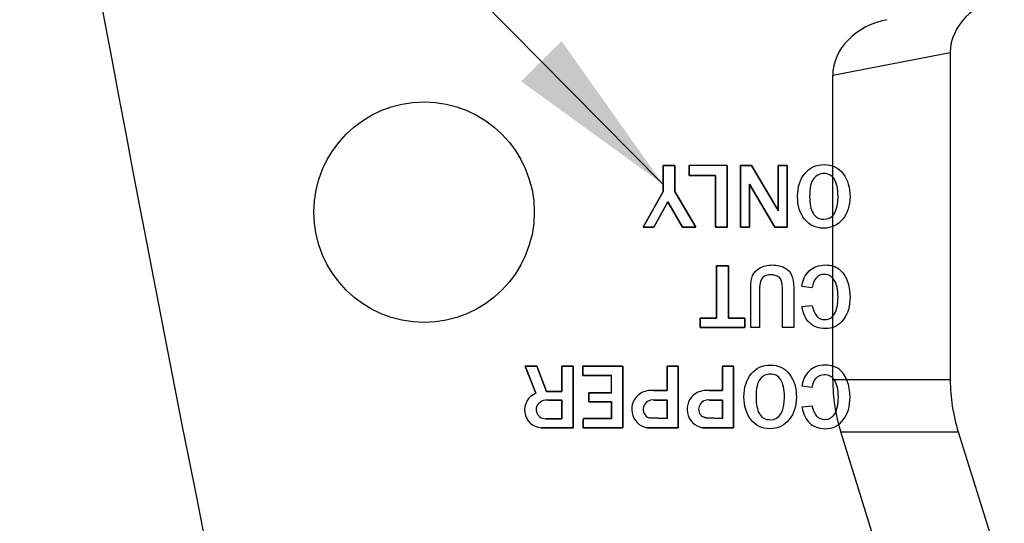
# Model space of a CAD drawing. Header units: inches. Extents: x -122 to 123, y -201 to 75.
# Tile 25 of 191: x -23.267 to -22.528, y 48.889 to 49.266. Entities that reach past the tile are written whole.
import ezdxf

# ---------------------------------------------------------------- set-up
doc = ezdxf.new("R2010")
doc.units = ezdxf.units.IN
doc.header["$MEASUREMENT"] = 0
doc.layers.add('NOTES', color=5, linetype='Continuous')
doc.dimstyles.new('SLDDIMSTYLE9', dxfattribs={"dimtxt": 0.18, "dimasz": 0.13, "dimexe": 0, "dimexo": 0.0625, "dimgap": 0, "dimtad": 0, "dimtih": 1, "dimtoh": 1, "dimdec": 0, "dimrnd": 1e-09, "dimzin": 0, "dimdsep": 46, "dimtxsty": 'Standard', "dimsah": 1, "dimcen": 0.09, "dimadec": 0, "dimazin": 0, "dimtfac": 0.13, "dimtdec": 0, "dimtofl": 0, "dimtmove": 0, "dimatfit": 3, "dimfxl": 1, "dimfrac": 2, "dimtolj": 1, "dimtzin": 0, "dimarcsym": 0})

msp = doc.modelspace()

# ---------------------------------------------------------------- linework, layer by layer
at = {"color": 7, "linetype": 'Continuous', "lineweight": 25}
for p, q in [((-22.65672, 49.22462), (-22.5685, 49.24177)), ((-22.5685, 49.24177), (-22.5685, 48.99619)), ((-22.65672, 48.99619), (-22.65672, 49.22462)), ((-22.78396, 49.13742), (-22.78396, 49.15695)), ((-22.78396, 49.15695), (-22.77511, 49.15695)), ((-22.77511, 49.15695), (-22.78396, 49.15695)), ((-22.78396, 49.15695), (-22.78396, 49.13742)), ((-22.77511, 49.15695), (-22.77511, 49.13742)), ((-22.77511, 49.13742), (-22.77511, 49.15695)), ((-22.76449, 49.14939), (-22.76449, 49.15695)), ((-22.76449, 49.15695), (-22.76449, 49.14939)), ((-22.73601, 49.15692), (-22.73601, 49.11067)), ((-22.73601, 49.11067), (-22.73601, 49.15692)), ((-22.72584, 49.15695), (-22.71773, 49.15695)), ((-22.72584, 49.11067), (-22.72584, 49.15695)), ((-22.72584, 49.15695), (-22.72584, 49.11067)), ((-22.71773, 49.15695), (-22.72584, 49.15695)), ((-22.71773, 49.15695), (-22.69877, 49.12506)), ((-22.69877, 49.12506), (-22.71773, 49.15695)), ((-22.69759, 49.15695), (-22.69088, 49.15695)), ((-22.69759, 49.12304), (-22.69759, 49.15695)), ((-22.69759, 49.15695), (-22.69759, 49.12304)), ((-22.69088, 49.15695), (-22.69759, 49.15695)), ((-22.69088, 49.15695), (-22.69088, 49.11067)), ((-22.69088, 49.11067), (-22.69088, 49.15695)), ((-22.74479, 49.14939), (-22.76449, 49.14939)), ((-22.76449, 49.14939), (-22.74479, 49.14939)), ((-22.74479, 49.11067), (-22.74479, 49.14939)), ((-22.74479, 49.14939), (-22.74479, 49.11067)), ((-22.7001, 49.11067), (-22.71926, 49.14291)), ((-22.71926, 49.14291), (-22.71926, 49.11067)), ((-22.71926, 49.11067), (-22.71926, 49.14291)), ((-22.71926, 49.14291), (-22.7001, 49.11067)), ((-22.79894, 49.11067), (-22.78396, 49.13742)), ((-22.78396, 49.13742), (-22.79894, 49.11067)), ((-22.77511, 49.13742), (-22.75934, 49.11067)), ((-22.75934, 49.11067), (-22.77511, 49.13742)), ((-22.78043, 49.12976), (-22.79094, 49.11067)), ((-22.79094, 49.11067), (-22.78043, 49.12976)), ((-22.76944, 49.11067), (-22.78043, 49.12976)), ((-22.78043, 49.12976), (-22.76944, 49.11067)), ((-22.79094, 49.11067), (-22.79894, 49.11067)), ((-22.79894, 49.11067), (-22.79094, 49.11067)), ((-22.75934, 49.11067), (-22.76944, 49.11067)), ((-22.76944, 49.11067), (-22.75934, 49.11067)), ((-22.73601, 49.11067), (-22.74479, 49.11067)), ((-22.74479, 49.11067), (-22.73601, 49.11067)), ((-22.71926, 49.11067), (-22.72584, 49.11067)), ((-22.72584, 49.11067), (-22.71926, 49.11067)), ((-22.69088, 49.11067), (-22.7001, 49.11067)), ((-22.7001, 49.11067), (-22.69088, 49.11067)), ((-22.74388, 49.08166), (-22.73492, 49.08166)), ((-22.74388, 49.04253), (-22.74388, 49.08166)), ((-22.74388, 49.08166), (-22.74388, 49.04253)), ((-22.73492, 49.08166), (-22.74388, 49.08166)), ((-22.73492, 49.08166), (-22.73492, 49.04253)), ((-22.73492, 49.04253), (-22.73492, 49.08166)), ((-22.67979, 49.06643), (-22.67206, 49.06558)), ((-22.67979, 49.06643), (-22.67206, 49.06558)), ((-22.67206, 49.05185), (-22.67979, 49.05104)), ((-22.67206, 49.05185), (-22.67979, 49.05104)), ((-22.75618, 49.04253), (-22.74388, 49.04253)), ((-22.75618, 49.03537), (-22.75618, 49.04253)), ((-22.75618, 49.04253), (-22.75618, 49.03537)), ((-22.74388, 49.04253), (-22.75618, 49.04253)), ((-22.73492, 49.04253), (-22.72262, 49.04253)), ((-22.72262, 49.04253), (-22.73492, 49.04253)), ((-22.72262, 49.04253), (-22.72262, 49.03537)), ((-22.72262, 49.03537), (-22.72262, 49.04253)), ((-22.72262, 49.03537), (-22.75618, 49.03537)), ((-22.75618, 49.03537), (-22.72262, 49.03537)), ((-22.88765, 49.00659), (-22.87883, 49.00659)), ((-22.87954, 48.98615), (-22.88765, 49.00659)), ((-22.88765, 49.00659), (-22.87954, 48.98615)), ((-22.87883, 49.00659), (-22.88765, 49.00659)), ((-22.87883, 49.00659), (-22.87164, 48.98757)), ((-22.87164, 48.98757), (-22.87883, 49.00659)), ((-22.85991, 49.00659), (-22.85157, 49.00659)), ((-22.85991, 48.98757), (-22.85991, 49.00659)), ((-22.85991, 49.00659), (-22.85991, 48.98757)), ((-22.85157, 49.00659), (-22.85991, 49.00659)), ((-22.85157, 49.00659), (-22.85157, 48.96031)), ((-22.85157, 48.96031), (-22.85157, 49.00659)), ((-22.84438, 49.00659), (-22.8143, 49.00659)), ((-22.84438, 48.99941), (-22.84438, 49.00659)), ((-22.84438, 49.00659), (-22.84438, 48.99941)), ((-22.8143, 49.00659), (-22.84438, 49.00659)), ((-22.8143, 49.00659), (-22.8143, 48.96031)), ((-22.8143, 48.96031), (-22.8143, 49.00659)), ((-22.78104, 49.00659), (-22.7727, 49.00659)), ((-22.78104, 48.98825), (-22.78104, 49.00659)), ((-22.78104, 49.00659), (-22.78104, 48.98825)), ((-22.7727, 49.00659), (-22.78104, 49.00659)), ((-22.7727, 49.00659), (-22.7727, 48.96031)), ((-22.7727, 48.96031), (-22.7727, 49.00659)), ((-22.73943, 49.00659), (-22.73109, 49.00659)), ((-22.73943, 48.98825), (-22.73943, 49.00659)), ((-22.73943, 49.00659), (-22.73943, 48.98825)), ((-22.73109, 49.00659), (-22.73943, 49.00659)), ((-22.73109, 49.00659), (-22.73109, 48.96031)), ((-22.73109, 48.96031), (-22.73109, 49.00659)), ((-22.82266, 48.9994), (-22.84438, 48.99941)), ((-22.84438, 48.99941), (-22.82266, 48.9994)), ((-22.67206, 48.99052), (-22.67979, 48.99137)), ((-22.67206, 48.99052), (-22.67979, 48.99137)), ((-22.5685, 48.99619), (-22.65672, 48.99619)), ((-22.87164, 48.98757), (-22.85991, 48.98757)), ((-22.85991, 48.98757), (-22.87164, 48.98757)), ((-22.83987, 48.98645), (-22.82265, 48.98645)), ((-22.83987, 48.97974), (-22.83987, 48.98645)), ((-22.83987, 48.98645), (-22.83987, 48.97974)), ((-22.82265, 48.98645), (-22.83987, 48.98645)), ((-22.79117, 48.98825), (-22.78104, 48.98825)), ((-22.78104, 48.98825), (-22.79117, 48.98825)), ((-22.74956, 48.98825), (-22.73943, 48.98825)), ((-22.73943, 48.98825), (-22.74956, 48.98825)), ((-22.87001, 48.98089), (-22.85991, 48.98089)), ((-22.85991, 48.98089), (-22.87001, 48.98089)), ((-22.85991, 48.98089), (-22.85991, 48.96695)), ((-22.85991, 48.96695), (-22.85991, 48.98089)), ((-22.82265, 48.97974), (-22.83987, 48.97974)), ((-22.83987, 48.97974), (-22.82265, 48.97974)), ((-22.82265, 48.9672), (-22.82265, 48.97974)), ((-22.82265, 48.97974), (-22.82265, 48.9672)), ((-22.79091, 48.98109), (-22.78104, 48.98109)), ((-22.78104, 48.98109), (-22.79091, 48.98109)), ((-22.78104, 48.98109), (-22.78104, 48.96718)), ((-22.78104, 48.96718), (-22.78104, 48.98109)), ((-22.7493, 48.98109), (-22.73943, 48.98109)), ((-22.73943, 48.98109), (-22.7493, 48.98109)), ((-22.73943, 48.98109), (-22.73943, 48.96718)), ((-22.73943, 48.96718), (-22.73943, 48.98109)), ((-22.67979, 48.97597), (-22.67206, 48.97679)), ((-22.67979, 48.97597), (-22.67206, 48.97679)), ((-22.75229, 48.96762), (-22.75536, 48.96926)), ((-22.75536, 48.96926), (-22.75229, 48.96762)), ((-22.85991, 48.96695), (-22.87203, 48.967)), ((-22.87203, 48.967), (-22.85991, 48.96695)), ((-22.84408, 48.96612), (-22.8438, 48.96719)), ((-22.8438, 48.96719), (-22.84408, 48.96612)), ((-22.84408, 48.96031), (-22.84408, 48.96612)), ((-22.84408, 48.96612), (-22.84408, 48.96031)), ((-22.8438, 48.96719), (-22.82265, 48.9672)), ((-22.82265, 48.9672), (-22.8438, 48.96719)), ((-22.78104, 48.96718), (-22.79458, 48.96764)), ((-22.79458, 48.96764), (-22.78104, 48.96718)), ((-22.73943, 48.96718), (-22.75229, 48.96762)), ((-22.75229, 48.96762), (-22.73943, 48.96718)), ((-22.85157, 48.96031), (-22.8756, 48.96031)), ((-22.8756, 48.96031), (-22.85157, 48.96031)), ((-22.8143, 48.96031), (-22.84408, 48.96031)), ((-22.84408, 48.96031), (-22.8143, 48.96031)), ((-22.7727, 48.96031), (-22.79617, 48.96031)), ((-22.79617, 48.96031), (-22.7727, 48.96031)), ((-22.73109, 48.96031), (-22.75456, 48.96031)), ((-22.75456, 48.96031), (-22.73109, 48.96031)), ((-22.65071, 48.95714), (-22.5625, 48.95714)), ((-22.56423, 48.6804), (-22.65071, 48.95714)), ((-22.5625, 48.95714), (-22.53449, 48.86752))]:
    msp.add_line(p, q, dxfattribs=at)
msp.add_circle((-22.9634, 49.12202), 0.08268, dxfattribs=at)
msp.add_circle((-22.9634, 49.12202), 0.08268, dxfattribs=at)
for centre, radius, start, end in [((3.89061, 54.30796), 27.55906, 190.146945, 193.825114), ((3.89061, 54.30796), 27.55906, 190.146945, 193.825114), ((-22.75601, 43.13952), 6.01744, 89.809547, 90.080752), ((-22.75601, 43.13952), 6.01744, 89.809547, 90.080752), ((-22.87548, 49.02001), 0.20557, 30.07822, 30.72925), ((-22.87548, 49.02001), 0.20557, 30.07822, 30.72925), ((-25.43599, 48.99034), 2.61335, 359.9147, 0.19869), ((-25.43599, 48.99034), 2.61335, 359.9147, 0.19869), ((-22.87458, 48.97368), 0.01341, 111.71425, 265.63345), ((-22.87458, 48.97368), 0.01341, 111.71425, 265.63345), ((-22.79349, 48.97415), 0.0141, 122.58479, 259.06094), ((-22.79349, 48.97415), 0.0141, 122.58479, 259.06094), ((-22.79265, 48.97156), 0.01676, 84.9154, 120.22202), ((-22.79265, 48.97156), 0.01676, 84.9154, 120.22202), ((-22.75189, 48.97415), 0.0141, 122.58479, 259.06094), ((-22.75189, 48.97415), 0.0141, 122.58479, 259.06094), ((-22.75105, 48.97156), 0.01676, 84.9154, 120.22202), ((-22.75105, 48.97156), 0.01676, 84.9154, 120.22202), ((-22.87233, 48.97392), 0.00693, 155.95399, 272.51578), ((-22.87233, 48.97392), 0.00693, 155.95399, 272.51578), ((-22.8715, 48.97292), 0.00811, 79.43563, 151.91446), ((-22.8715, 48.97292), 0.00811, 79.43563, 151.91446), ((-22.79191, 48.97414), 0.00703, 81.81652, 247.60529), ((-22.79191, 48.97414), 0.00703, 81.81652, 247.60529), ((-22.7503, 48.97414), 0.00703, 81.81652, 223.98275), ((-22.7503, 48.97414), 0.00703, 81.81652, 223.98275)]:
    msp.add_arc(centre, radius, start, end, dxfattribs=at)
for centre, major_axis, ratio, start_param, end_param in [((-22.52044, 49.24484), (0.04747, 0.00923), 0.814108, 1.5708, 2.984648), ((-22.60866, 49.2277), (0.04747, 0.00923), 0.814108, 1.5708, 2.984648), ((-22.46447, 48.99619), (0.19225, 0), 0.819152, 3.141593, 3.392196), ((-22.37626, 48.99619), (0.19225, 0), 0.819152, 3.141593, 3.392196)]:
    msp.add_ellipse(centre, major_axis=major_axis, ratio=ratio, start_param=start_param, end_param=end_param, dxfattribs=at)
for points in [[(-22.67767, 49.15107), (-22.67404, 49.15547), (-22.66923, 49.15766), (-22.66324, 49.15766)], [(-22.67767, 49.15107), (-22.67404, 49.15547), (-22.66923, 49.15766), (-22.66324, 49.15766)], [(-22.66324, 49.15766), (-22.65709, 49.15766), (-22.6523, 49.15536), (-22.64888, 49.15075)], [(-22.66324, 49.15766), (-22.65709, 49.15766), (-22.6523, 49.15536), (-22.64888, 49.15075)], [(-22.65549, 49.14663), (-22.65731, 49.14951), (-22.65992, 49.15095), (-22.66331, 49.15095)], [(-22.65549, 49.14663), (-22.65731, 49.14951), (-22.65992, 49.15095), (-22.66331, 49.15095)], [(-22.69279, 49.08033), (-22.69036, 49.07898), (-22.68862, 49.07712), (-22.68755, 49.07475)], [(-22.69279, 49.08033), (-22.69036, 49.07898), (-22.68862, 49.07712), (-22.68755, 49.07475)], [(-22.67979, 49.06643), (-22.67929, 49.07106), (-22.6775, 49.07488), (-22.67441, 49.07787)], [(-22.67979, 49.06643), (-22.67929, 49.07106), (-22.6775, 49.07488), (-22.67441, 49.07787)], [(-22.71788, 49.00071), (-22.71426, 49.00511), (-22.70945, 49.00731), (-22.70346, 49.00731)], [(-22.71788, 49.00071), (-22.71426, 49.00511), (-22.70945, 49.00731), (-22.70346, 49.00731)], [(-22.70346, 49.00731), (-22.69731, 49.00731), (-22.69252, 49.005), (-22.6891, 49.00039)], [(-22.70346, 49.00731), (-22.69731, 49.00731), (-22.69252, 49.005), (-22.6891, 49.00039)], [(-22.69571, 48.99627), (-22.69753, 48.99915), (-22.70013, 49.00059), (-22.70352, 49.00059)], [(-22.69571, 48.99627), (-22.69753, 48.99915), (-22.70013, 49.00059), (-22.70352, 49.00059)], [(-22.67441, 49.00281), (-22.6775, 48.99982), (-22.67929, 48.996), (-22.67979, 48.99137)], [(-22.67441, 49.00281), (-22.6775, 48.99982), (-22.67929, 48.996), (-22.67979, 48.99137)]]:
    msp.add_open_spline(points, degree=3, dxfattribs=at)
for points, knots in [([(-22.67787, 49.11675), (-22.68137, 49.12129), (-22.68311, 49.12696), (-22.68311, 49.13376), (-22.68311, 49.1409), (-22.6813, 49.14667), (-22.67767, 49.15107)], [0.625, 0.625, 0.625, 0.625, 0.75, 0.75, 0.75, 0.875, 0.875, 0.875, 0.875]), ([(-22.67787, 49.11675), (-22.68137, 49.12129), (-22.68311, 49.12696), (-22.68311, 49.13376), (-22.68311, 49.1409), (-22.6813, 49.14667), (-22.67767, 49.15107)], [0.625, 0.625, 0.625, 0.625, 0.75, 0.75, 0.75, 0.875, 0.875, 0.875, 0.875]), ([(-22.66331, 49.15095), (-22.66631, 49.15095), (-22.66886, 49.14971), (-22.67094, 49.14722), (-22.67302, 49.14473), (-22.67406, 49.14022), (-22.67406, 49.13369), (-22.67406, 49.12838), (-22.6732, 49.12421), (-22.67148, 49.1212)], [0, 0, 0, 0, 0.1428571, 0.1428571, 0.1428571, 0.2857143, 0.2857143, 0.2857143, 0.4285714, 0.4285714, 0.4285714, 0.4285714]), ([(-22.66331, 49.15095), (-22.66631, 49.15095), (-22.66886, 49.14971), (-22.67094, 49.14722), (-22.67302, 49.14473), (-22.67406, 49.14022), (-22.67406, 49.13369), (-22.67406, 49.12838), (-22.6732, 49.12421), (-22.67148, 49.1212)], [0, 0, 0, 0, 0.1428571, 0.1428571, 0.1428571, 0.2857143, 0.2857143, 0.2857143, 0.4285714, 0.4285714, 0.4285714, 0.4285714]), ([(-22.67148, 49.1212), (-22.66977, 49.11817), (-22.66709, 49.11667), (-22.66348, 49.11667), (-22.65634, 49.11667), (-22.65276, 49.12242), (-22.65276, 49.13393), (-22.65276, 49.13951), (-22.65367, 49.14374), (-22.65549, 49.14663)], [0.4285714, 0.4285714, 0.4285714, 0.4285714, 0.5714286, 0.5714286, 0.5714286, 0.7142857, 0.7142857, 0.7142857, 0.8571429, 0.8571429, 0.8571429, 0.8571429]), ([(-22.67148, 49.1212), (-22.66977, 49.11817), (-22.66709, 49.11667), (-22.66348, 49.11667), (-22.65634, 49.11667), (-22.65276, 49.12242), (-22.65276, 49.13393), (-22.65276, 49.13951), (-22.65367, 49.14374), (-22.65549, 49.14663)], [0.4285714, 0.4285714, 0.4285714, 0.4285714, 0.5714286, 0.5714286, 0.5714286, 0.7142857, 0.7142857, 0.7142857, 0.8571429, 0.8571429, 0.8571429, 0.8571429]), ([(-22.64888, 49.15075), (-22.64545, 49.14614), (-22.64374, 49.14044), (-22.64374, 49.13366), (-22.64374, 49.12692), (-22.64556, 49.12129), (-22.6492, 49.11675)], [0.125, 0.125, 0.125, 0.125, 0.25, 0.25, 0.25, 0.375, 0.375, 0.375, 0.375]), ([(-22.64888, 49.15075), (-22.64545, 49.14614), (-22.64374, 49.14044), (-22.64374, 49.13366), (-22.64374, 49.12692), (-22.64556, 49.12129), (-22.6492, 49.11675)], [0.125, 0.125, 0.125, 0.125, 0.25, 0.25, 0.25, 0.375, 0.375, 0.375, 0.375]), ([(-22.6492, 49.11675), (-22.65285, 49.11222), (-22.65765, 49.10996), (-22.66361, 49.10996), (-22.66963, 49.10996), (-22.67438, 49.11222), (-22.67787, 49.11675)], [0.375, 0.375, 0.375, 0.375, 0.5, 0.5, 0.5, 0.625, 0.625, 0.625, 0.625]), ([(-22.6492, 49.11675), (-22.65285, 49.11222), (-22.65765, 49.10996), (-22.66361, 49.10996), (-22.66963, 49.10996), (-22.67438, 49.11222), (-22.67787, 49.11675)], [0.375, 0.375, 0.375, 0.375, 0.5, 0.5, 0.5, 0.625, 0.625, 0.625, 0.625]), ([(-22.71817, 49.03537), (-22.71817, 49.03537), (-22.71817, 49.06511), (-22.71817, 49.06511), (-22.71817, 49.06913), (-22.71772, 49.07223), (-22.71682, 49.0744), (-22.71592, 49.07657), (-22.71417, 49.07844), (-22.71157, 49.08002)], [0, 0, 0, 0, 0.0625, 0.0625, 0.0625, 0.125, 0.125, 0.125, 0.1875, 0.1875, 0.1875, 0.1875]), ([(-22.71817, 49.03537), (-22.71817, 49.03537), (-22.71817, 49.06511), (-22.71817, 49.06511), (-22.71817, 49.06913), (-22.71772, 49.07223), (-22.71682, 49.0744), (-22.71592, 49.07657), (-22.71417, 49.07844), (-22.71157, 49.08002)], [0, 0, 0, 0, 0.0625, 0.0625, 0.0625, 0.125, 0.125, 0.125, 0.1875, 0.1875, 0.1875, 0.1875]), ([(-22.71157, 49.08002), (-22.70899, 49.08158), (-22.70583, 49.08237), (-22.7021, 49.08237), (-22.69832, 49.08237), (-22.69522, 49.08169), (-22.69279, 49.08033)], [0.1875, 0.1875, 0.1875, 0.1875, 0.25, 0.25, 0.25, 0.3125, 0.3125, 0.3125, 0.3125]), ([(-22.71157, 49.08002), (-22.70899, 49.08158), (-22.70583, 49.08237), (-22.7021, 49.08237), (-22.69832, 49.08237), (-22.69522, 49.08169), (-22.69279, 49.08033)], [0.1875, 0.1875, 0.1875, 0.1875, 0.25, 0.25, 0.25, 0.3125, 0.3125, 0.3125, 0.3125]), ([(-22.67441, 49.07787), (-22.67133, 49.08087), (-22.66728, 49.08237), (-22.66226, 49.08237), (-22.65803, 49.08237), (-22.6546, 49.0813), (-22.65196, 49.07918)], [0.1111111, 0.1111111, 0.1111111, 0.1111111, 0.1666667, 0.1666667, 0.1666667, 0.2222222, 0.2222222, 0.2222222, 0.2222222]), ([(-22.67441, 49.07787), (-22.67133, 49.08087), (-22.66728, 49.08237), (-22.66226, 49.08237), (-22.65803, 49.08237), (-22.6546, 49.0813), (-22.65196, 49.07918)], [0.1111111, 0.1111111, 0.1111111, 0.1111111, 0.1666667, 0.1666667, 0.1666667, 0.2222222, 0.2222222, 0.2222222, 0.2222222]), ([(-22.65196, 49.07918), (-22.64933, 49.07706), (-22.6473, 49.07418), (-22.64588, 49.07054), (-22.64446, 49.06689), (-22.64374, 49.06289), (-22.64374, 49.0585), (-22.64374, 49.05144), (-22.64542, 49.04571), (-22.64876, 49.04129)], [0.2222222, 0.2222222, 0.2222222, 0.2222222, 0.2777778, 0.2777778, 0.2777778, 0.3333333, 0.3333333, 0.3333333, 0.3888889, 0.3888889, 0.3888889, 0.3888889]), ([(-22.65196, 49.07918), (-22.64933, 49.07706), (-22.6473, 49.07418), (-22.64588, 49.07054), (-22.64446, 49.06689), (-22.64374, 49.06289), (-22.64374, 49.0585), (-22.64374, 49.05144), (-22.64542, 49.04571), (-22.64876, 49.04129)], [0.2222222, 0.2222222, 0.2222222, 0.2222222, 0.2777778, 0.2777778, 0.2777778, 0.3333333, 0.3333333, 0.3333333, 0.3888889, 0.3888889, 0.3888889, 0.3888889]), ([(-22.70922, 49.07299), (-22.71078, 49.07163), (-22.71156, 49.069), (-22.71156, 49.06511), (-22.71156, 49.06511), (-22.71156, 49.03537), (-22.71156, 49.03537), (-22.71156, 49.03537), (-22.71817, 49.03537), (-22.71817, 49.03537)], [0.8125, 0.8125, 0.8125, 0.8125, 0.875, 0.875, 0.875, 0.9375, 0.9375, 0.9375, 1, 1, 1, 1]), ([(-22.70922, 49.07299), (-22.71078, 49.07163), (-22.71156, 49.069), (-22.71156, 49.06511), (-22.71156, 49.06511), (-22.71156, 49.03537), (-22.71156, 49.03537), (-22.71156, 49.03537), (-22.71817, 49.03537), (-22.71817, 49.03537)], [0.8125, 0.8125, 0.8125, 0.8125, 0.875, 0.875, 0.875, 0.9375, 0.9375, 0.9375, 1, 1, 1, 1]), ([(-22.69703, 49.07313), (-22.69874, 49.07441), (-22.70072, 49.07505), (-22.70298, 49.07505), (-22.70558, 49.07505), (-22.70766, 49.07436), (-22.70922, 49.07299)], [0.6875, 0.6875, 0.6875, 0.6875, 0.75, 0.75, 0.75, 0.8125, 0.8125, 0.8125, 0.8125]), ([(-22.69703, 49.07313), (-22.69874, 49.07441), (-22.70072, 49.07505), (-22.70298, 49.07505), (-22.70558, 49.07505), (-22.70766, 49.07436), (-22.70922, 49.07299)], [0.6875, 0.6875, 0.6875, 0.6875, 0.75, 0.75, 0.75, 0.8125, 0.8125, 0.8125, 0.8125]), ([(-22.68755, 49.07475), (-22.68649, 49.07239), (-22.68596, 49.06938), (-22.68596, 49.06572), (-22.68596, 49.06572), (-22.68596, 49.03537), (-22.68596, 49.03537), (-22.68596, 49.03537), (-22.69447, 49.03537), (-22.69447, 49.03537), (-22.69447, 49.03537), (-22.69447, 49.06511), (-22.69447, 49.06511), (-22.69447, 49.06918), (-22.69533, 49.07185), (-22.69703, 49.07313)], [0.375, 0.375, 0.375, 0.375, 0.4375, 0.4375, 0.4375, 0.5, 0.5, 0.5, 0.5625, 0.5625, 0.5625, 0.625, 0.625, 0.625, 0.6875, 0.6875, 0.6875, 0.6875]), ([(-22.68755, 49.07475), (-22.68649, 49.07239), (-22.68596, 49.06938), (-22.68596, 49.06572), (-22.68596, 49.06572), (-22.68596, 49.03537), (-22.68596, 49.03537), (-22.68596, 49.03537), (-22.69447, 49.03537), (-22.69447, 49.03537), (-22.69447, 49.03537), (-22.69447, 49.06511), (-22.69447, 49.06511), (-22.69447, 49.06918), (-22.69533, 49.07185), (-22.69703, 49.07313)], [0.375, 0.375, 0.375, 0.375, 0.4375, 0.4375, 0.4375, 0.5, 0.5, 0.5, 0.5625, 0.5625, 0.5625, 0.625, 0.625, 0.625, 0.6875, 0.6875, 0.6875, 0.6875]), ([(-22.65554, 49.07106), (-22.6574, 49.07392), (-22.65985, 49.07535), (-22.6629, 49.07535), (-22.66534, 49.07535), (-22.66743, 49.07439), (-22.66914, 49.07247), (-22.67086, 49.07055), (-22.67183, 49.06825), (-22.67206, 49.06558)], [0.8333333, 0.8333333, 0.8333333, 0.8333333, 0.8888889, 0.8888889, 0.8888889, 0.9444444, 0.9444444, 0.9444444, 1, 1, 1, 1]), ([(-22.65554, 49.07106), (-22.6574, 49.07392), (-22.65985, 49.07535), (-22.6629, 49.07535), (-22.66534, 49.07535), (-22.66743, 49.07439), (-22.66914, 49.07247), (-22.67086, 49.07055), (-22.67183, 49.06825), (-22.67206, 49.06558)], [0.8333333, 0.8333333, 0.8333333, 0.8333333, 0.8888889, 0.8888889, 0.8888889, 0.9444444, 0.9444444, 0.9444444, 1, 1, 1, 1]), ([(-22.65535, 49.04573), (-22.65363, 49.04864), (-22.65276, 49.05285), (-22.65276, 49.05836), (-22.65276, 49.06397), (-22.65369, 49.0682), (-22.65554, 49.07106)], [0.7222222, 0.7222222, 0.7222222, 0.7222222, 0.7777778, 0.7777778, 0.7777778, 0.8333333, 0.8333333, 0.8333333, 0.8333333]), ([(-22.65535, 49.04573), (-22.65363, 49.04864), (-22.65276, 49.05285), (-22.65276, 49.05836), (-22.65276, 49.06397), (-22.65369, 49.0682), (-22.65554, 49.07106)], [0.7222222, 0.7222222, 0.7222222, 0.7222222, 0.7777778, 0.7777778, 0.7777778, 0.8333333, 0.8333333, 0.8333333, 0.8333333]), ([(-22.64876, 49.04129), (-22.65211, 49.03687), (-22.65671, 49.03466), (-22.66256, 49.03466), (-22.66715, 49.03466), (-22.67097, 49.03607), (-22.67402, 49.0389), (-22.67708, 49.04173), (-22.679, 49.04577), (-22.67979, 49.05104)], [0.3888889, 0.3888889, 0.3888889, 0.3888889, 0.4444444, 0.4444444, 0.4444444, 0.5, 0.5, 0.5, 0.5555556, 0.5555556, 0.5555556, 0.5555556]), ([(-22.64876, 49.04129), (-22.65211, 49.03687), (-22.65671, 49.03466), (-22.66256, 49.03466), (-22.66715, 49.03466), (-22.67097, 49.03607), (-22.67402, 49.0389), (-22.67708, 49.04173), (-22.679, 49.04577), (-22.67979, 49.05104)], [0.3888889, 0.3888889, 0.3888889, 0.3888889, 0.4444444, 0.4444444, 0.4444444, 0.5, 0.5, 0.5, 0.5555556, 0.5555556, 0.5555556, 0.5555556]), ([(-22.67206, 49.05185), (-22.67063, 49.04487), (-22.66749, 49.04137), (-22.66263, 49.04137), (-22.65951, 49.04137), (-22.65709, 49.04283), (-22.65535, 49.04573)], [0.6111111, 0.6111111, 0.6111111, 0.6111111, 0.6666667, 0.6666667, 0.6666667, 0.7222222, 0.7222222, 0.7222222, 0.7222222]), ([(-22.67206, 49.05185), (-22.67063, 49.04487), (-22.66749, 49.04137), (-22.66263, 49.04137), (-22.65951, 49.04137), (-22.65709, 49.04283), (-22.65535, 49.04573)], [0.6111111, 0.6111111, 0.6111111, 0.6111111, 0.6666667, 0.6666667, 0.6666667, 0.7222222, 0.7222222, 0.7222222, 0.7222222]), ([(-22.65196, 49.00412), (-22.6546, 49.00624), (-22.65803, 49.00731), (-22.66226, 49.00731), (-22.66728, 49.00731), (-22.67133, 49.00581), (-22.67441, 49.00281)], [0.7777778, 0.7777778, 0.7777778, 0.7777778, 0.8333333, 0.8333333, 0.8333333, 0.8888889, 0.8888889, 0.8888889, 0.8888889]), ([(-22.65196, 49.00412), (-22.6546, 49.00624), (-22.65803, 49.00731), (-22.66226, 49.00731), (-22.66728, 49.00731), (-22.67133, 49.00581), (-22.67441, 49.00281)], [0.7777778, 0.7777778, 0.7777778, 0.7777778, 0.8333333, 0.8333333, 0.8333333, 0.8888889, 0.8888889, 0.8888889, 0.8888889]), ([(-22.71809, 48.96639), (-22.72158, 48.97093), (-22.72333, 48.9766), (-22.72333, 48.9834), (-22.72333, 48.99054), (-22.72152, 48.99631), (-22.71788, 49.00071)], [0.625, 0.625, 0.625, 0.625, 0.75, 0.75, 0.75, 0.875, 0.875, 0.875, 0.875]), ([(-22.71809, 48.96639), (-22.72158, 48.97093), (-22.72333, 48.9766), (-22.72333, 48.9834), (-22.72333, 48.99054), (-22.72152, 48.99631), (-22.71788, 49.00071)], [0.625, 0.625, 0.625, 0.625, 0.75, 0.75, 0.75, 0.875, 0.875, 0.875, 0.875]), ([(-22.70352, 49.00059), (-22.70653, 49.00059), (-22.70907, 48.99935), (-22.71115, 48.99686), (-22.71324, 48.99437), (-22.71427, 48.98986), (-22.71427, 48.98333), (-22.71427, 48.97802), (-22.71341, 48.97385), (-22.7117, 48.97084)], [0, 0, 0, 0, 0.1428571, 0.1428571, 0.1428571, 0.2857143, 0.2857143, 0.2857143, 0.4285714, 0.4285714, 0.4285714, 0.4285714]), ([(-22.70352, 49.00059), (-22.70653, 49.00059), (-22.70907, 48.99935), (-22.71115, 48.99686), (-22.71324, 48.99437), (-22.71427, 48.98986), (-22.71427, 48.98333), (-22.71427, 48.97802), (-22.71341, 48.97385), (-22.7117, 48.97084)], [0, 0, 0, 0, 0.1428571, 0.1428571, 0.1428571, 0.2857143, 0.2857143, 0.2857143, 0.4285714, 0.4285714, 0.4285714, 0.4285714]), ([(-22.6891, 49.00039), (-22.68567, 48.99578), (-22.68396, 48.99008), (-22.68396, 48.9833), (-22.68396, 48.97656), (-22.68578, 48.97093), (-22.68942, 48.96639)], [0.125, 0.125, 0.125, 0.125, 0.25, 0.25, 0.25, 0.375, 0.375, 0.375, 0.375]), ([(-22.6891, 49.00039), (-22.68567, 48.99578), (-22.68396, 48.99008), (-22.68396, 48.9833), (-22.68396, 48.97656), (-22.68578, 48.97093), (-22.68942, 48.96639)], [0.125, 0.125, 0.125, 0.125, 0.25, 0.25, 0.25, 0.375, 0.375, 0.375, 0.375]), ([(-22.67206, 48.99052), (-22.67183, 48.99319), (-22.67086, 48.99548), (-22.66914, 48.9974), (-22.66743, 48.99932), (-22.66534, 49.00029), (-22.6629, 49.00029), (-22.65985, 49.00029), (-22.6574, 48.99886), (-22.65554, 48.996)], [0, 0, 0, 0, 0.0555556, 0.0555556, 0.0555556, 0.1111111, 0.1111111, 0.1111111, 0.1666667, 0.1666667, 0.1666667, 0.1666667]), ([(-22.67206, 48.99052), (-22.67183, 48.99319), (-22.67086, 48.99548), (-22.66914, 48.9974), (-22.66743, 48.99932), (-22.66534, 49.00029), (-22.6629, 49.00029), (-22.65985, 49.00029), (-22.6574, 48.99886), (-22.65554, 48.996)], [0, 0, 0, 0, 0.0555556, 0.0555556, 0.0555556, 0.1111111, 0.1111111, 0.1111111, 0.1666667, 0.1666667, 0.1666667, 0.1666667]), ([(-22.64876, 48.96623), (-22.64542, 48.97064), (-22.64374, 48.97638), (-22.64374, 48.98343), (-22.64374, 48.98782), (-22.64446, 48.99183), (-22.64588, 48.99547), (-22.6473, 48.99911), (-22.64933, 49.002), (-22.65196, 49.00412)], [0.6111111, 0.6111111, 0.6111111, 0.6111111, 0.6666667, 0.6666667, 0.6666667, 0.7222222, 0.7222222, 0.7222222, 0.7777778, 0.7777778, 0.7777778, 0.7777778]), ([(-22.64876, 48.96623), (-22.64542, 48.97064), (-22.64374, 48.97638), (-22.64374, 48.98343), (-22.64374, 48.98782), (-22.64446, 48.99183), (-22.64588, 48.99547), (-22.6473, 48.99911), (-22.64933, 49.002), (-22.65196, 49.00412)], [0.6111111, 0.6111111, 0.6111111, 0.6111111, 0.6666667, 0.6666667, 0.6666667, 0.7222222, 0.7222222, 0.7222222, 0.7777778, 0.7777778, 0.7777778, 0.7777778]), ([(-22.7117, 48.97084), (-22.70998, 48.96782), (-22.70731, 48.96631), (-22.70369, 48.96631), (-22.69655, 48.96631), (-22.69298, 48.97206), (-22.69298, 48.98357), (-22.69298, 48.98915), (-22.69389, 48.99338), (-22.69571, 48.99627)], [0.4285714, 0.4285714, 0.4285714, 0.4285714, 0.5714286, 0.5714286, 0.5714286, 0.7142857, 0.7142857, 0.7142857, 0.8571429, 0.8571429, 0.8571429, 0.8571429]), ([(-22.7117, 48.97084), (-22.70998, 48.96782), (-22.70731, 48.96631), (-22.70369, 48.96631), (-22.69655, 48.96631), (-22.69298, 48.97206), (-22.69298, 48.98357), (-22.69298, 48.98915), (-22.69389, 48.99338), (-22.69571, 48.99627)], [0.4285714, 0.4285714, 0.4285714, 0.4285714, 0.5714286, 0.5714286, 0.5714286, 0.7142857, 0.7142857, 0.7142857, 0.8571429, 0.8571429, 0.8571429, 0.8571429]), ([(-22.65554, 48.996), (-22.65369, 48.99314), (-22.65276, 48.98891), (-22.65276, 48.9833), (-22.65276, 48.97778), (-22.65363, 48.97357), (-22.65535, 48.97066)], [0.1666667, 0.1666667, 0.1666667, 0.1666667, 0.2222222, 0.2222222, 0.2222222, 0.2777778, 0.2777778, 0.2777778, 0.2777778]), ([(-22.65554, 48.996), (-22.65369, 48.99314), (-22.65276, 48.98891), (-22.65276, 48.9833), (-22.65276, 48.97778), (-22.65363, 48.97357), (-22.65535, 48.97066)], [0.1666667, 0.1666667, 0.1666667, 0.1666667, 0.2222222, 0.2222222, 0.2222222, 0.2777778, 0.2777778, 0.2777778, 0.2777778]), ([(-22.67979, 48.97597), (-22.679, 48.9707), (-22.67708, 48.96666), (-22.67402, 48.96383), (-22.67097, 48.96101), (-22.66715, 48.9596), (-22.66256, 48.9596), (-22.65671, 48.9596), (-22.65211, 48.96181), (-22.64876, 48.96623)], [0.4444444, 0.4444444, 0.4444444, 0.4444444, 0.5, 0.5, 0.5, 0.5555556, 0.5555556, 0.5555556, 0.6111111, 0.6111111, 0.6111111, 0.6111111]), ([(-22.67979, 48.97597), (-22.679, 48.9707), (-22.67708, 48.96666), (-22.67402, 48.96383), (-22.67097, 48.96101), (-22.66715, 48.9596), (-22.66256, 48.9596), (-22.65671, 48.9596), (-22.65211, 48.96181), (-22.64876, 48.96623)], [0.4444444, 0.4444444, 0.4444444, 0.4444444, 0.5, 0.5, 0.5, 0.5555556, 0.5555556, 0.5555556, 0.6111111, 0.6111111, 0.6111111, 0.6111111]), ([(-22.65535, 48.97066), (-22.65709, 48.96776), (-22.65951, 48.96631), (-22.66263, 48.96631), (-22.66749, 48.96631), (-22.67063, 48.9698), (-22.67206, 48.97679)], [0.2777778, 0.2777778, 0.2777778, 0.2777778, 0.3333333, 0.3333333, 0.3333333, 0.3888889, 0.3888889, 0.3888889, 0.3888889]), ([(-22.65535, 48.97066), (-22.65709, 48.96776), (-22.65951, 48.96631), (-22.66263, 48.96631), (-22.66749, 48.96631), (-22.67063, 48.9698), (-22.67206, 48.97679)], [0.2777778, 0.2777778, 0.2777778, 0.2777778, 0.3333333, 0.3333333, 0.3333333, 0.3888889, 0.3888889, 0.3888889, 0.3888889]), ([(-22.68942, 48.96639), (-22.69306, 48.96186), (-22.69786, 48.9596), (-22.70383, 48.9596), (-22.70985, 48.9596), (-22.7146, 48.96186), (-22.71809, 48.96639)], [0.375, 0.375, 0.375, 0.375, 0.5, 0.5, 0.5, 0.625, 0.625, 0.625, 0.625]), ([(-22.68942, 48.96639), (-22.69306, 48.96186), (-22.69786, 48.9596), (-22.70383, 48.9596), (-22.70985, 48.9596), (-22.7146, 48.96186), (-22.71809, 48.96639)], [0.375, 0.375, 0.375, 0.375, 0.5, 0.5, 0.5, 0.625, 0.625, 0.625, 0.625])]:
    msp.add_open_spline(points, degree=3, knots=knots, dxfattribs=at)

# ---------------------------------------------------------------- leaders
at = {"layer": 'NOTES'}
msp.add_leader([(-22.78396, 49.14282), (-23.66772, 50.03579), (-23.91772, 50.03579)], dimstyle='SLDDIMSTYLE9', dxfattribs=at)

doc.saveas('drawing.dxf')
